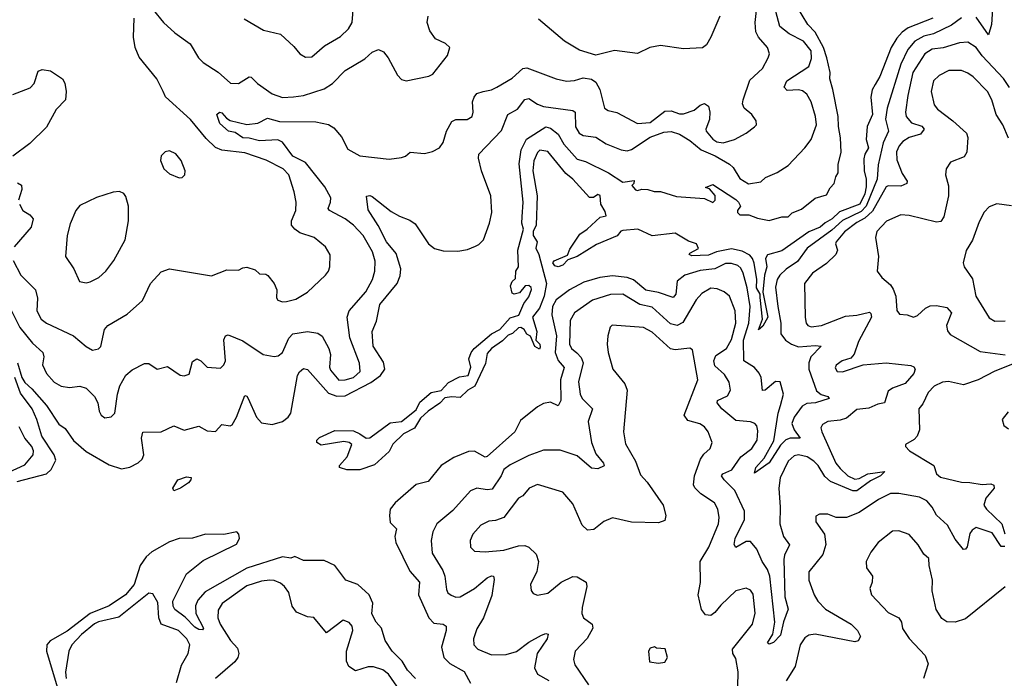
# Model space of a CAD drawing. Extents: x 1771496 to 1971148, y 471553 to 643630.
# Tile 209 of 256: x 1789757 to 1794470, y 598885 to 602038. Entities that reach past the tile are written whole.
import ezdxf

# ---------------------------------------------------------------- set-up
doc = ezdxf.new("R2010")
doc.units = 0

msp = doc.modelspace()

# ---------------------------------------------------------------- linework, layer by layer
at = {"layer": '0CON10XD'}
for points in [[(1792840.5, 601499.5), (1792875, 601502.4), (1792915, 601490.7), (1792965, 601460.2), (1793019.8, 601415), (1793087, 601387), (1793155, 601347.4), (1793171.6, 601331.6), (1793205, 601278.2), (1793245, 601252.7), (1793305, 601262.5), (1793327.6, 601282.4), (1793382.8, 601307.2), (1793435, 601340), (1793515.5, 601425), (1793545.2, 601464.8), (1793570.8, 601535), (1793566.4, 601575), (1793546.4, 601645), (1793525, 601681.9), (1793505, 601697.5), (1793485, 601703.3), (1793430.2, 601700.2), (1793416.7, 601715), (1793430, 601745), (1793535.2, 601814.8), (1793547.2, 601852.8), (1793545, 601890), (1793509.7, 601935), (1793440.2, 601970.2), (1793395, 602006.2), (1793359.7, 602145)], [(1790224.6, 600245), (1790236.2, 600285), (1790265, 600337.1), (1790295, 600362.9), (1790355, 600392.9), (1790375, 600391.9), (1790415, 600366), (1790465, 600378), (1790525, 600337.1), (1790545, 600333.1), (1790568.8, 600341.2), (1790585, 600402), (1790604.4, 600415.6), (1790625, 600404.5), (1790655.3, 600375.3), (1790719.1, 600370.9), (1790734.6, 600385.4), (1790741.8, 600405), (1790734.6, 600505.4), (1790742.5, 600525), (1790755, 600530), (1790825, 600500.8), (1790923.3, 600435), (1790975, 600426.5), (1790995, 600430), (1791015.2, 600444.8), (1791045, 600513.1), (1791065.3, 600534.7), (1791135, 600546.5), (1791185, 600537.9), (1791205, 600522.9), (1791236.8, 600465), (1791244.7, 600435), (1791240.6, 600375), (1791245, 600360), (1791285, 600313.4), (1791315, 600314.7), (1791355, 600324.8), (1791386.8, 600355), (1791383.6, 600393.6), (1791336.8, 600515), (1791324.6, 600615), (1791334.6, 600645), (1791414.7, 600735), (1791446, 600795), (1791457.7, 600835), (1791458.2, 600881.8), (1791446.4, 600926.4), (1791401.1, 601005), (1791355, 601055.4), (1791315, 601084.6), (1791239.4, 601125), (1791233.6, 601135), (1791245.4, 601165), (1791245.8, 601185), (1791218, 601238), (1791125.3, 601355.3), (1791065, 601385.5), (1791015, 601451.9), (1790992.8, 601462.8), (1790905, 601458.8), (1790855, 601471.6), (1790825, 601472.8), (1790788.5, 601498.5), (1790757.1, 601505), (1790715, 601540.8), (1790700.8, 601585), (1790714.3, 601595.7), (1790725, 601593.3), (1790746.8, 601566.8), (1790765, 601555.7), (1790845, 601536.2), (1790896.6, 601543.4), (1790943.8, 601566.2), (1791001.4, 601551.4), (1791175, 601548.7), (1791235, 601536.9), (1791260.7, 601520.7), (1791297.4, 601477.4), (1791327.8, 601417.8), (1791385, 601386.7), (1791525, 601370), (1791585, 601378.1), (1791604.5, 601385.5), (1791625.9, 601404.1), (1791695, 601397.1), (1791733, 601407), (1791766.2, 601425), (1791785, 601450), (1791800, 601505), (1791825, 601550.6), (1791845, 601560), (1791899.5, 601560.5), (1791922.5, 601575), (1791928.1, 601595), (1791925.4, 601645), (1791932.5, 601667.5), (1791945, 601685.7), (1791975, 601694.5), (1792015, 601702.5), (1792040.6, 601715), (1792115, 601759.2), (1792165, 601804.5), (1792185, 601807.2), (1792325, 601755.4), (1792374.5, 601744.5), (1792413.4, 601746.6), (1792455, 601759.5), (1792495, 601754.4), (1792515, 601738.6), (1792533.6, 601705), (1792556.2, 601615), (1792573.5, 601603.5), (1792615, 601593.5), (1792715, 601541.9), (1792775, 601546.8), (1792845, 601600.3), (1792875, 601602.4), (1792915, 601587.8), (1792935, 601588.4), (1792985, 601605.9), (1793015, 601629.5), (1793035, 601636.7), (1793053.9, 601623.9), (1793060.5, 601595), (1793059, 601561), (1793042.2, 601515), (1793043.9, 601505), (1793075, 601466), (1793094.1, 601454.1), (1793125, 601448.1), (1793178.8, 601465), (1793234.5, 601495.5), (1793275, 601526.2), (1793283.8, 601535), (1793282, 601555), (1793262, 601585), (1793224.4, 601615), (1793217.8, 601635), (1793220.5, 601655), (1793251.5, 601748.5), (1793312.2, 601805), (1793340.6, 601855), (1793345.6, 601875), (1793336.9, 601905), (1793294.4, 601955), (1793280.9, 601980.9), (1793277.3, 602025), (1793289.2, 602125)], [(1791125, 601858.8), (1791155, 601860), (1791216.6, 601913.4), (1791292.2, 601957.8), (1791331.4, 601995), (1791348.6, 602025), (1791354.4, 602105)], [(1792559.3, 601120.7), (1792539.5, 601155), (1792535, 601197.5), (1792525, 601201.2), (1792503.6, 601186.4), (1792485, 601186.9), (1792405.5, 601275.5), (1792372.1, 601302.1), (1792285, 601408), (1792246.4, 601413.6), (1792235, 601403.3), (1792218, 601362), (1792212.9, 601315), (1792234.3, 601195), (1792229.2, 601055), (1792215.4, 601025), (1792214.7, 601005.3), (1792234.1, 600975), (1792228.5, 600945), (1792242.9, 600915), (1792278.5, 600775), (1792267.6, 600715), (1792245, 600657.1), (1792211.2, 600615), (1792232, 600545), (1792227.5, 600505), (1792246.9, 600485), (1792248.8, 600471.2), (1792245, 600460.8), (1792223.8, 600473.8), (1792203, 600523), (1792185, 600532.5), (1792171.2, 600555), (1792155.6, 600565.6), (1792145, 600562.9), (1792115.9, 600535.9), (1792095, 600527.5), (1792069, 600501), (1792015.5, 600465), (1791995, 600440.6), (1791987, 600393), (1791935.2, 600284.8), (1791902.9, 600265), (1791865, 600229.4), (1791825, 600233.5), (1791792.6, 600227.4), (1791768.1, 600201.9), (1791711.9, 600165), (1791675, 600131.4), (1791647.4, 600082.6), (1791595, 600056.5), (1791543.4, 600006.6), (1791525, 599971.2), (1791455, 599908.1), (1791385, 599884.1), (1791323.2, 599883.2), (1791292.9, 599892.9), (1791287.5, 599895), (1791288, 599905), (1791324.5, 599945), (1791347.1, 600005), (1791334, 600015), (1791309.1, 600019.1), (1791200.7, 600000.8), (1791180, 600015), (1791179.6, 600025), (1791191.7, 600038.3), (1791265, 600072), (1791355, 600070), (1791385, 600055.3), (1791415, 600035.5), (1791432.6, 600037.4), (1791530.9, 600109.1), (1791585, 600115.6), (1791655, 600170), (1791672.4, 600207.6), (1791727, 600253), (1791775, 600263.6), (1791809.1, 600300.9), (1791861.9, 600328.1), (1791904.5, 600335.5), (1791916.4, 600375), (1791907.5, 600415), (1791917.9, 600445), (1791933.1, 600465), (1792015, 600534.4), (1792055.2, 600554.8), (1792105, 600610.9), (1792146.8, 600623.2), (1792170, 600680), (1792195, 600712), (1792206.3, 600746.3), (1792205, 600756.7), (1792195, 600766), (1792176.2, 600763.8), (1792149.1, 600730.9), (1792123.9, 600723.9), (1792115, 600730), (1792106.2, 600765), (1792114.4, 600785), (1792130, 600800), (1792131.8, 600835), (1792144.2, 600855), (1792141.4, 600935), (1792168.9, 601035), (1792161.1, 601065), (1792162.9, 601095), (1792166.4, 601165), (1792147.8, 601347.8), (1792157.9, 601415), (1792183.3, 601466.7), (1792275, 601525.2), (1792298.8, 601518.8), (1792335, 601490.8), (1792362.4, 601442.4), (1792425, 601370), (1792465, 601358.8), (1792575.9, 601305.9), (1792645, 601261.2), (1792698.3, 601268.3), (1792697.5, 601255), (1792687.5, 601245), (1792705, 601223.8), (1792715, 601220), (1792735, 601227.5), (1792763.8, 601226.2), (1792795, 601216.7), (1792825, 601216.7), (1792901.7, 601191.7), (1793035, 601182.5), (1793075, 601163.3), (1793086, 601174), (1793086, 601196), (1793058.3, 601228.3), (1793040, 601235), (1793075, 601250), (1793185, 601177.1), (1793198.6, 601165), (1793206.8, 601145), (1793193.3, 601125), (1793193.3, 601115), (1793205, 601103.8), (1793247.5, 601105), (1793288.3, 601088.3), (1793345, 601077.8), (1793405, 601094.4), (1793435, 601094.4), (1793455, 601114.4), (1793498.8, 601131.2), (1793565, 601184), (1793619.7, 601200.3), (1793636.4, 601233.6), (1793656.4, 601253.6), (1793663.3, 601286.7), (1793674.5, 601305.5), (1793674.6, 601345), (1793688.8, 601405), (1793686.7, 601473.3), (1793676.6, 601526.6), (1793675.2, 601575), (1793650.2, 601705), (1793634.5, 601755), (1793635.9, 601785), (1793621.1, 601855), (1793604.6, 601905), (1793565, 601978.1), (1793530, 602015), (1793476, 602105)], [(1794414.7, 602114.7), (1794408.8, 602015), (1794395, 601966.2), (1794335, 602051.2)], [(1789725.5, 600885), (1789762.2, 600815), (1789833.1, 600745), (1789842.3, 600705), (1789840, 600645), (1789859.6, 600605), (1789885, 600585.4), (1790015.4, 600525.4), (1790075, 600473.8), (1790106.1, 600456.1), (1790135, 600462), (1790145.5, 600474.5), (1790162.5, 600555), (1790179.2, 600575), (1790271.7, 600628.3), (1790345, 600694.2), (1790383.3, 600775), (1790435, 600832), (1790475, 600846), (1790675, 600812.9), (1790748.8, 600841.2), (1790805, 600840), (1790825, 600851.2), (1790845, 600853.8), (1790885, 600841.2), (1790905, 600822), (1790935, 600820), (1790945, 600813.8), (1790976, 600775), (1790988, 600745), (1790986.4, 600706.4), (1790993.3, 600695), (1791015, 600688), (1791035, 600689.4), (1791079.4, 600700.6), (1791135.4, 600734.6), (1791220.8, 600815), (1791235.5, 600834.5), (1791241.4, 600855), (1791243.2, 600913.2), (1791221.7, 600951.7), (1791167.5, 600995), (1791098.5, 601018.5), (1791074.3, 601035), (1791058.9, 601055), (1791058.9, 601075), (1791078.5, 601125), (1791080.5, 601165), (1791071.5, 601215), (1791046.2, 601295), (1791018.1, 601325), (1790936.4, 601366.4), (1790835, 601401.6), (1790725, 601414.1), (1790695, 601426.7), (1790650.4, 601470.4), (1790575, 601561.3), (1790455, 601668.6), (1790443.3, 601695), (1790414, 601755), (1790328.9, 601858.9), (1790310, 601905), (1790302.7, 601955), (1790304.7, 602045.3)], [(1790395.6, 602085), (1790445.6, 602025.6), (1790499.2, 601975), (1790572.6, 601922.6), (1790613.3, 601855), (1790635, 601833.3), (1790706.6, 601786.6), (1790766.7, 601735), (1790805, 601733.5), (1790855, 601764.5), (1790865, 601763.6), (1790895, 601732.3), (1790965, 601682.8), (1791015, 601666.4), (1791068.6, 601668.6), (1791115.2, 601674.8), (1791215, 601707.1), (1791255, 601733.5), (1791315, 601794.5), (1791408.9, 601851.1), (1791445, 601882.5), (1791475, 601895.7), (1791498.8, 601885), (1791521.2, 601855), (1791565, 601772.5), (1791585, 601752.5), (1791606.4, 601746.4), (1791715, 601767.8), (1791735, 601777.5), (1791805, 601867.5), (1791815.6, 601905), (1791795, 601924.4), (1791746.9, 601946.9), (1791720, 601985), (1791707.8, 602025), (1791711.9, 602055)], [(1790832.2, 602042.2), (1790925, 601988.1), (1791005, 601968.6), (1791069.7, 601909.7), (1791097.5, 601875), (1791125, 601858.8)], [(1794265, 602047.4), (1794217.9, 602012.1), (1794130.9, 601970.9), (1794085, 601959.1), (1794041.3, 601935), (1794009.2, 601895), (1793974.9, 601825.1), (1793909, 601615), (1793902.3, 601562.3), (1793915.8, 601505), (1793890.6, 601449.4), (1793866.1, 601343.9), (1793862.3, 601275), (1793809.6, 601145), (1793785, 601120.8), (1793695, 601076.4), (1793645, 601031.4), (1793526.2, 600945), (1793479.9, 600880.1), (1793425.9, 600844.1), (1793395.2, 600815), (1793383.4, 600795), (1793375, 600757.5), (1793385.6, 600665.6), (1793401, 600585), (1793401.1, 600535), (1793422.2, 600505), (1793451.1, 600485), (1793485, 600472.2), (1793565, 600479.3), (1793593.3, 600475), (1793543.8, 600425), (1793534.8, 600395), (1793534.1, 600365), (1793570.9, 600260.9), (1793593.6, 600243.6), (1793625.8, 600235), (1793632.5, 600225), (1793566, 600205), (1793525, 600201.7), (1793502.5, 600187.5), (1793464.7, 600135), (1793452.6, 600105), (1793464.2, 600074.2), (1793492.5, 600035), (1793445.8, 600035.8), (1793425, 600027.7), (1793398.5, 600001.5), (1793345, 599916.9), (1793275, 599867.5), (1793281.5, 599895), (1793320.7, 599939.2), (1793367.2, 600022.8), (1793388.2, 600155), (1793399.3, 600190.7), (1793412.5, 600245), (1793397.5, 600305), (1793375, 600305.6), (1793325, 600265.5), (1793312.6, 600262.6), (1793306.1, 600325), (1793296.9, 600346.9), (1793275, 600373.2), (1793223.6, 600405), (1793221.2, 600505), (1793247.6, 600585), (1793254.3, 600665), (1793239.9, 600755), (1793220.4, 600825), (1793209, 600849), (1793195, 600861.9), (1793165, 600871.9), (1793135, 600871.9), (1793084.1, 600845.9), (1793015, 600838), (1792940.6, 600815), (1792905, 600786.7), (1792897.5, 600725), (1792885, 600708.5), (1792815, 600732), (1792755, 600743.1), (1792695, 600792.5), (1792665, 600804.4), (1792595, 600812.6), (1792534.7, 600804.7), (1792457.5, 600782.5), (1792389.2, 600745), (1792325, 600697.4), (1792308, 600665), (1792304.3, 600625), (1792326.5, 600525), (1792319.7, 600445), (1792335, 600406.9), (1792363.2, 600373.2), (1792345.2, 600315), (1792347, 600215), (1792335, 600190), (1792297.5, 600207.5), (1792265, 600200.5), (1792235, 600185.8), (1792155, 600119.6), (1792127.5, 600065), (1791995, 599947.3), (1791985, 599943.5), (1791935, 599973.6), (1791905, 599971.8), (1791835, 599943.3), (1791775.3, 599904.7), (1791711.7, 599828.3), (1791655, 599812.5), (1791555, 599725.7), (1791530.6, 599695), (1791526.7, 599665), (1791531.1, 599631.1), (1791561.1, 599601.1), (1791552.7, 599565), (1791558.4, 599535), (1791625, 599397.8), (1791670.7, 599345), (1791666.1, 599285), (1791715, 599174.3), (1791738.9, 599148.9), (1791785, 599144.4), (1791798.6, 599135), (1791798.2, 599115), (1791775.9, 599035), (1791787.7, 598985), (1791816.5, 598956.5), (1791885, 598918.2), (1791915, 598861.5)], [(1793108.9, 602055), (1793065.5, 601955), (1793045, 601917.5), (1793026.2, 601903.8), (1792935, 601898.9), (1792824.3, 601914.3), (1792773.3, 601905), (1792715, 601877.3), (1792605, 601891.5), (1792515, 601867.8), (1792437, 601893), (1792365, 601935.6), (1792240.9, 602040.9)], [(1794128.8, 602045), (1794009.9, 602000.1), (1793980.9, 601979.1), (1793955, 601950), (1793928.7, 601905), (1793875, 601766.2), (1793851.4, 601728.6), (1793837.5, 601702.5), (1793831.7, 601668.3), (1793838.8, 601585), (1793813, 601527), (1793808.8, 601465), (1793820.6, 601425), (1793802.7, 601395), (1793798, 601372), (1793798.9, 601315), (1793809.7, 601275), (1793808.3, 601238.3), (1793802.2, 601205), (1793779.2, 601155), (1793681.1, 601118.9), (1793646.5, 601085), (1793613.3, 601066.7), (1793589.3, 601045), (1793535, 601022.9), (1793405, 600931.9), (1793336.9, 600913.1), (1793327.9, 600895), (1793333, 600855), (1793322.1, 600815), (1793314.4, 600734.4), (1793337.8, 600615), (1793315, 600572), (1793293.2, 600553.2), (1793312.4, 600605), (1793301.2, 600708.8), (1793301.1, 600725), (1793284.4, 600755), (1793285.9, 600795), (1793272.1, 600872.1), (1793265, 600895.5), (1793251.8, 600911.8), (1793215, 600930.7), (1793165, 600940.7), (1793092.9, 600927.1), (1793055, 600911.5), (1792975, 600907.5), (1792962.5, 600915), (1792965, 600920), (1793007, 600943), (1792997.5, 600965), (1792958.8, 600978.8), (1792895, 601016), (1792785, 601003.3), (1792715.9, 601035.9), (1792645, 601030), (1792635, 601026.2), (1792616.7, 601003.3), (1792517.9, 600962.1), (1792425, 600904.3), (1792381.7, 600888.3), (1792356.4, 600863.6), (1792335, 600855.6), (1792319.5, 600859.5), (1792309.2, 600875), (1792315, 600883.8), (1792379.3, 600910.7), (1792390.3, 600939.7), (1792438.3, 601011.7), (1792473.3, 601035), (1792535, 601092.5), (1792565, 601100), (1792559.3, 601120.7)], [(1794494.3, 601714.3), (1794466.6, 601756.6), (1794364.1, 601865), (1794335.9, 601905), (1794295, 601930), (1794255, 601928), (1794176.8, 601903.2), (1794125, 601897.4), (1794089.2, 601875), (1794031.6, 601785), (1794008, 601675), (1793996.8, 601595), (1794001.2, 601575), (1794026.4, 601545), (1794075, 601528.7), (1794086.5, 601515), (1794069.3, 601490.7), (1794015.3, 601474.7), (1793985, 601454.6), (1793966.8, 601435), (1793954.4, 601405.6), (1793955, 601368), (1793981.4, 601301.4), (1794004.6, 601265), (1794003.3, 601255), (1793975, 601241), (1793915, 601243), (1793905, 601237.7), (1793838.8, 601121.2), (1793802.5, 601087.5), (1793765, 601067.5), (1793705, 601022.9), (1793665.8, 600975), (1793662.8, 600965), (1793671.2, 600935), (1793663.5, 600915), (1793618.6, 600871.4), (1793552.5, 600825), (1793514.4, 600775), (1793516.8, 600613.2), (1793521.9, 600585), (1793530, 600575), (1793545, 600568.8), (1793595, 600574.7), (1793709.5, 600619.5)], [(1789725, 601680), (1789807.9, 601712.1), (1789826.8, 601733.2), (1789845, 601792.5), (1789865, 601800), (1789905, 601793.3), (1789962.5, 601755), (1789973.3, 601735), (1789980, 601695), (1789976.2, 601655), (1789932, 601608), (1789885.5, 601524.5), (1789805.8, 601445), (1789725, 601385.6)], [(1794490.5, 601470.5), (1794462.9, 601535), (1794431.9, 601585), (1794410.4, 601655), (1794390, 601695), (1794321.2, 601765), (1794295, 601783.1), (1794265, 601795.4), (1794205, 601794.7), (1794158.1, 601771.9), (1794130.6, 601745), (1794120, 601695), (1794135, 601630.8), (1794150.4, 601610.4), (1794224.2, 601555), (1794289.2, 601495), (1794295.6, 601475), (1794291.1, 601405), (1794277.6, 601382.4), (1794213, 601357), (1794191.4, 601325), (1794189.4, 601295), (1794202.7, 601242.7), (1794203.1, 601195), (1794180.4, 601095), (1794167.1, 601072.9), (1794145, 601068.8), (1794015, 601100.6), (1793975, 601104.4), (1793906.4, 601073.6), (1793859.4, 601025), (1793854.3, 600995), (1793868.6, 600905), (1793862, 600835), (1793883.8, 600803.8), (1793925, 600768.5), (1793938.9, 600748.9), (1793950.3, 600715), (1793956.4, 600646.4), (1793968.6, 600628.6), (1794005, 600625.6), (1794035, 600614.4), (1794055, 600622.2), (1794093.1, 600656.9), (1794115, 600668.2), (1794145, 600670.4), (1794195, 600660.8), (1794217.9, 600635), (1794194, 600575), (1794198.4, 600548.4), (1794211.2, 600531.2), (1794355, 600449.6), (1794475, 600434.6)], [(1789747.5, 600395), (1789767.1, 600325), (1789781.3, 600301.3), (1789815, 600271.5), (1789885, 600191.8), (1789945, 600102.5), (1789975, 600081.8), (1790015, 600024.6), (1790075, 599971.8), (1790185, 599907.3), (1790245, 599888.1), (1790285, 599895.7), (1790323.6, 599916.4), (1790344.2, 599935), (1790351.1, 599955), (1790340, 600035), (1790346.7, 600063.3), (1790434.4, 600065.6), (1790495, 600094.3), (1790545, 600073.3), (1790615, 600093.1), (1790655, 600069.4), (1790695, 600067.5), (1790725, 600100), (1790765, 600094.3), (1790775, 600099.2), (1790795.5, 600135), (1790835, 600239.2), (1790845, 600235.7), (1790850.8, 600225), (1790890.4, 600135), (1790915, 600108.4), (1790965, 600100.2), (1791015, 600115.2), (1791042.1, 600135), (1791055.1, 600154.9), (1791087.7, 600335), (1791096.7, 600353.3), (1791115, 600368.9), (1791135, 600363.3), (1791235, 600251.3), (1791275, 600235.5), (1791315, 600238), (1791438.4, 600301.6), (1791484.2, 600335), (1791504.7, 600365.3), (1791498.2, 600398.2), (1791449.5, 600475), (1791443.8, 600546.2), (1791464.6, 600595), (1791480.7, 600675), (1791564.5, 600775.5), (1791578.2, 600811.8), (1791581.6, 600845), (1791558.5, 600918.5), (1791513.3, 600975), (1791473.2, 601053.2), (1791425, 601128.8), (1791417, 601193), (1791433.6, 601196.4), (1791445, 601191.2), (1791535, 601120), (1791575, 601097.1), (1791625, 601078.5), (1791650.4, 601060.4), (1791713.6, 600965), (1791743.1, 600943.1), (1791785, 600931.6), (1791855, 600930.8), (1791901.2, 600938.8), (1791938.8, 600955), (1791955, 600962.2), (1791977.1, 600985), (1792006.5, 601065), (1792017.3, 601115), (1792012.2, 601195), (1791967.2, 601315), (1791953.8, 601375), (1791955.5, 601395), (1792062.7, 601507.3), (1792094.4, 601585), (1792140.2, 601609.8), (1792175, 601656.7), (1792195, 601660.5), (1792235, 601633.3), (1792265, 601622.3), (1792405, 601604.4), (1792415.4, 601595), (1792418.1, 601525), (1792434.8, 601494.8), (1792455, 601484.2), (1792515.6, 601475.6), (1792565, 601444.3), (1792635.7, 601415), (1792665, 601411.2), (1792685, 601416.2), (1792775, 601476.4), (1792840.5, 601499.5)], [(1790520.7, 601280.7), (1790535, 601282.5), (1790547.5, 601295), (1790550, 601315), (1790530, 601365), (1790505, 601396.2), (1790475, 601410), (1790453.9, 601406.1), (1790433.9, 601386.1), (1790431.2, 601365), (1790446.7, 601325), (1790475, 601300), (1790520.7, 601280.7)], [(1789747.5, 601257.5), (1789766.6, 601246.6), (1789767.5, 601225), (1789752.2, 601175)], [(1790075, 600778), (1790095, 600782.9), (1790136, 600805), (1790170, 600835), (1790207.5, 600885), (1790262, 600985), (1790278.1, 601075), (1790277.5, 601145), (1790265, 601192), (1790255, 601205.8), (1790235.7, 601215.7), (1790205, 601212.2), (1790125, 601186.9), (1790045, 601148.1), (1790025.6, 601125), (1789998.3, 601061.7), (1789984.4, 601005), (1789975.8, 600905), (1790016.2, 600845), (1790043.3, 600785), (1790075, 600778)], [(1789755.5, 601155.5), (1789772, 601125), (1789805, 601104.3), (1789821.9, 601085), (1789811.5, 601045), (1789731.2, 600951.2)], [(1794505, 601147.1), (1794435, 601156.4), (1794397.9, 601142.1), (1794373.8, 601116.2), (1794349.8, 601070.2), (1794317.3, 600982.7), (1794287.2, 600932.8), (1794272.5, 600875), (1794278, 600855), (1794317.4, 600797.4), (1794334.5, 600715), (1794398.3, 600611.7), (1794425, 600595.6), (1794475, 600597.5)], [(1793709.5, 600619.5), (1793765, 600623.3), (1793825, 600637.5), (1793832, 600632), (1793834.6, 600615), (1793771.5, 600498.5), (1793752, 600438), (1793735, 600418.6), (1793693.8, 600405), (1793666, 600385), (1793661.2, 600371.2), (1793670, 600355), (1793695, 600353.1), (1793794.6, 600385.4), (1793905, 600395.4), (1794022.9, 600382.9), (1794036.4, 600376.4), (1794043.1, 600365), (1794037.8, 600345), (1793995, 600297.2), (1793935, 600273.8), (1793915, 600260), (1793896.2, 600203.8), (1793865, 600197.7), (1793821.2, 600178.8), (1793765, 600172.1), (1793715, 600131.1), (1793685, 600121.1), (1793625, 600114.6), (1793599.2, 600100.8), (1793592.7, 600085), (1793596, 600065), (1793663.9, 599915), (1793685, 599890.3), (1793721.2, 599855), (1793755, 599839.4), (1793775, 599842.5), (1793816.2, 599865), (1793898.8, 599875), (1793878.1, 599855), (1793829.5, 599830.5), (1793765, 599782.4), (1793745, 599783.3), (1793638.1, 599828.1), (1793611.6, 599851.6), (1793578.9, 599905), (1793558.4, 599925), (1793526.9, 599945), (1793485, 599955.3), (1793465, 599950.8), (1793436.2, 599925), (1793397.1, 599845), (1793391.3, 599795), (1793398, 599705), (1793395.3, 599625), (1793413.8, 599563.8), (1793442.7, 599525), (1793418, 599475), (1793414.2, 599455), (1793420.4, 599275), (1793436.2, 599216.2), (1793413.8, 599156.2), (1793398.6, 599091.4), (1793365, 599056.9), (1793345, 599048.6), (1793336, 599055), (1793363, 599097), (1793372.5, 599155), (1793347.4, 599375), (1793336.7, 599406.7), (1793311.3, 599445), (1793285, 599504.4), (1793255, 599540.6), (1793235, 599540.4), (1793185, 599511.2), (1793176.6, 599526.6), (1793181.6, 599555), (1793226.1, 599645), (1793227, 599685), (1793181.1, 599785), (1793129.6, 599835), (1793116.7, 599855), (1793122.9, 599865), (1793166, 599884), (1793209.2, 599945), (1793262.4, 599985), (1793286.8, 600025), (1793290.9, 600070.9), (1793285, 600094), (1793275.3, 600105.3), (1793255, 600112.5), (1793185, 600119.3), (1793117.6, 600175), (1793095.5, 600205), (1793097.1, 600215), (1793145, 600237.8), (1793159.1, 600265), (1793153.4, 600303.4), (1793130.1, 600340.1), (1793085, 600381.1), (1793079.8, 600405), (1793088.9, 600431.1), (1793140, 600465), (1793165, 600507.3), (1793185.2, 600585), (1793181.4, 600645), (1793155.5, 600715), (1793129.2, 600735), (1793095, 600749.6), (1793065, 600753.8), (1793021.9, 600728.1), (1792995, 600697.8), (1792931.5, 600588.5), (1792905, 600575.2), (1792872.7, 600582.7), (1792785, 600662.6), (1792725.2, 600675.2), (1792645, 600725.2), (1792585, 600722.6), (1792499.4, 600695), (1792412.5, 600635), (1792391.6, 600598.4), (1792388.2, 600485), (1792398.9, 600465), (1792424.1, 600444.1), (1792445, 600421.5), (1792454.8, 600395), (1792431.8, 600305), (1792440, 600245), (1792449.6, 600225), (1792498.6, 600175), (1792478.2, 600115), (1792493.9, 600015), (1792515, 599960.6), (1792552, 599915), (1792555, 599903.3), (1792525, 599888.6), (1792495, 599891.1), (1792425, 599950.3), (1792345, 599977.5), (1792265, 599977.8), (1792195, 599951.5), (1792105, 599907.3), (1792074.8, 599885.2), (1792062.3, 599855), (1792018.9, 599791.1), (1791995, 599787.7), (1791944.6, 599795.4), (1791915, 599782.2), (1791830.4, 599689.6), (1791753.6, 599625), (1791735, 599586), (1791726.2, 599545), (1791730.8, 599485), (1791782.2, 599402.2), (1791791.8, 599375), (1791800.4, 599310.4), (1791807.1, 599295), (1791823.1, 599283.1), (1791845, 599274.5), (1791865.8, 599275), (1791934.6, 599315), (1791995, 599366.2), (1792015, 599376.2), (1792025, 599373.8), (1792027.8, 599357.8), (1792017.3, 599282.7), (1791977.3, 599175), (1791945, 599122), (1791928.9, 599075), (1791931.4, 599045), (1791950.8, 599025), (1792015, 598997.7), (1792085, 598998.9), (1792135, 599014), (1792195, 599059.2), (1792255, 599092.7), (1792275, 599100), (1792286.4, 599096.4), (1792282.2, 599075), (1792234.7, 599005), (1792221.6, 598935), (1792235, 598905.6), (1792290.8, 598875)], [(1789718.1, 600645), (1789757.8, 600565), (1789819.2, 600489.2), (1789868.2, 600445), (1789872.7, 600425), (1789866.8, 600386.8), (1789885.6, 600345), (1789922.9, 600302.9), (1789955, 600283.6), (1789995, 600277.3), (1790045, 600284.5), (1790075, 600274.4), (1790115.3, 600235.3), (1790131.1, 600205), (1790137.5, 600165), (1790148, 600145), (1790165, 600132.5), (1790195, 600137.1), (1790212.2, 600155), (1790224.6, 600245)], [(1793194.7, 598845), (1793196.2, 598916.2), (1793185, 598980), (1793171.1, 599005), (1793169.4, 599025), (1793265, 599144), (1793277.2, 599197.2), (1793268.1, 599288.1), (1793255, 599308.1), (1793235, 599317.3), (1793185, 599304.5), (1793112.9, 599235), (1793085, 599200), (1793065, 599186.2), (1793039.3, 599189.3), (1793020, 599215), (1793004.5, 599285), (1793016.1, 599343.9), (1793013.8, 599445), (1793056.6, 599513.4), (1793102.1, 599625), (1793105.5, 599655), (1793099.2, 599695), (1793083.3, 599725), (1793018.1, 599768.1), (1792988.1, 599798.1), (1792982.4, 599812.4), (1792986.8, 599855), (1793016, 599934), (1793031.9, 599958.1), (1793062.9, 599985), (1793071.4, 600015), (1793052.2, 600065), (1793035, 600088.6), (1793013, 600103), (1792955, 600119.1), (1792937.1, 600145), (1793002.8, 600315), (1792977.6, 600457.6), (1792965, 600465.7), (1792895, 600458.2), (1792872, 600462), (1792785, 600542.3), (1792743.8, 600565), (1792593.9, 600576.1), (1792584.1, 600565.9), (1792572, 600525), (1792568.9, 600485), (1792573.8, 600445), (1792595.7, 600365), (1792653.1, 600295), (1792664.6, 600264.6), (1792647.8, 600065), (1792657.4, 600007.4), (1792705.3, 599925.3), (1792728.8, 599858.8), (1792760, 599825), (1792836.9, 599715), (1792850.8, 599665), (1792845, 599641.2), (1792815, 599630), (1792685, 599633.3), (1792595, 599654.3), (1792553.4, 599636.6), (1792505, 599598.6), (1792475, 599594.4), (1792449.4, 599619.4), (1792405, 599721.4), (1792356.5, 599776.5), (1792235, 599813.8), (1792195.7, 599795), (1792165, 599758.6), (1792145, 599747.5), (1792074.5, 599655.5), (1792035, 599640.4), (1792002.2, 599637.8), (1791965, 599619.4), (1791926.9, 599575), (1791912.9, 599545), (1791915, 599513.3), (1791935, 599494.3), (1791985, 599490.4), (1792075, 599498.7), (1792145, 599520), (1792175, 599520.8), (1792195, 599513.6), (1792229.2, 599479.2), (1792240.8, 599445), (1792232.7, 599397.3), (1792202.9, 599335), (1792205.8, 599305.8), (1792215, 599291.2), (1792235, 599284.3), (1792285, 599292.7), (1792348.6, 599345), (1792405, 599373.6), (1792425, 599371.5), (1792469.4, 599345), (1792471.9, 599325), (1792448.8, 599225), (1792447.5, 599195), (1792455.7, 599175), (1792497.1, 599145), (1792500.6, 599125), (1792473.8, 599076.2), (1792415.6, 599015), (1792407.5, 598975), (1792415, 598950.8), (1792479.3, 598855)], [(1794517.7, 600392.3), (1794425, 600355.3), (1794345, 600314.2), (1794275, 600289.7), (1794203.5, 600306.5), (1794175, 600303.3), (1794135, 600284.6), (1794105, 600253.5), (1794080, 600200), (1794060.6, 600175), (1794064.5, 600075), (1794053.1, 600045), (1794038.3, 600028.3), (1793997.5, 600005), (1793996.7, 599995), (1794016, 599975), (1794133.6, 599903.6), (1794145.5, 599865), (1794165, 599847.7), (1794265, 599823.8), (1794305, 599823.5), (1794365, 599812.5), (1794406.4, 599816.4), (1794420.8, 599810.8), (1794421.4, 599795), (1794381.5, 599748.5), (1794371.8, 599715), (1794384.5, 599695), (1794458.2, 599625), (1794472.9, 599577.1)], [(1789745, 599827.9), (1789886.2, 599865), (1789907.5, 599885), (1789930.8, 599929.2), (1789922.6, 599955), (1789862.7, 600045), (1789840, 600125), (1789817.4, 600175), (1789761, 600251), (1789734.2, 600325)], [(1794488.3, 600161.7), (1794460, 600125), (1794467.5, 600095), (1794490, 600080)], [(1789705, 599872.4), (1789782.3, 599907.7), (1789821.8, 599955), (1789822.8, 599975), (1789815, 599994.4), (1789781.5, 600035), (1789755, 600089.2)], [(1790495, 599782.9), (1790490, 599795), (1790514.3, 599835.7), (1790555, 599850.3), (1790577.3, 599847.3), (1790576.1, 599835), (1790565, 599821.6), (1790526.9, 599795), (1790495, 599782.9)], [(1794473, 599517), (1794455, 599516.2), (1794412.3, 599582.3), (1794335, 599607.8), (1794315.8, 599595), (1794305, 599578), (1794292.5, 599515), (1794285, 599504), (1794275, 599502), (1794235, 599551.1), (1794198.5, 599618.5), (1794145, 599666.4), (1794125.3, 599705), (1794099.7, 599735), (1794065, 599752), (1793965, 599770.9), (1793925, 599769.6), (1793867.8, 599742.2), (1793775, 599680), (1793715, 599655.5), (1793665.6, 599655.6), (1793625, 599672), (1793585, 599671.2), (1793568.3, 599661.7), (1793568.8, 599635), (1793610, 599575), (1793616.6, 599526.6), (1793601.7, 599478.3), (1793534.4, 599395), (1793534.4, 599355), (1793560, 599285), (1793577.3, 599255), (1793615, 599216.7), (1793737.1, 599145), (1793767.1, 599115), (1793781.4, 599085), (1793770, 599065), (1793755, 599060), (1793565, 599096.5), (1793535, 599091.4), (1793515, 599078.6), (1793492.7, 599045), (1793468.6, 598941.4), (1793425.9, 598874.1)], [(1794475, 599323.3), (1794285, 599170), (1794235, 599153.5), (1794195, 599155.7), (1794171.7, 599171.7), (1794144.5, 599214.5), (1794125.6, 599305), (1794126.9, 599355), (1794111.2, 599425), (1794108.8, 599458.8), (1794085, 599480), (1794058.6, 599525), (1794015, 599573.8), (1793965, 599591.4), (1793935, 599590), (1793866, 599535), (1793831.3, 599488.7), (1793809.2, 599445), (1793810, 599415), (1793840, 599375), (1793838, 599345), (1793826, 599315), (1793834.3, 599285), (1793915, 599200.8), (1793966, 599175), (1793977.5, 599155), (1793983.2, 599123.2), (1794015, 599076.2), (1794091.4, 598995), (1794105.7, 598955), (1794083.8, 598885)], [(1791651.1, 598885), (1791614.3, 598924.3), (1791587.7, 598967.7), (1791540.2, 599015), (1791506.5, 599066.5), (1791489.6, 599125), (1791463.5, 599153.5), (1791443.4, 599193.4), (1791447.4, 599245), (1791430, 599285), (1791375.2, 599335.2), (1791318.5, 599355), (1791265, 599425.5), (1791215, 599450), (1791115, 599450), (1791075, 599468), (1791055, 599461.4), (1791015, 599467.6), (1790845, 599412), (1790645, 599299.4), (1790610.3, 599259.7), (1790598.2, 599231.8), (1790600.9, 599195), (1790636.9, 599125), (1790631.9, 599118.1), (1790615, 599119.7), (1790595, 599131.1), (1790548.9, 599178.9), (1790500.3, 599215), (1790491.6, 599231.6), (1790489.7, 599255), (1790555, 599385.2), (1790635, 599450.2), (1790795, 599527.9), (1790809.4, 599555), (1790805.9, 599575.9), (1790796.2, 599586.2), (1790734.6, 599574.6), (1790646.2, 599575), (1790585, 599556.7), (1790520, 599555), (1790475, 599539), (1790389.1, 599490.9), (1790362.9, 599467.1), (1790334.1, 599425), (1790305.6, 599335), (1790263.9, 599285), (1790185, 599232.7), (1790094.2, 599195.8), (1789985, 599111.7), (1789902.8, 599065), (1789887.4, 599045), (1789884.8, 599015), (1789946.5, 598813.5)], [(1791576.6, 598826.6), (1791522.3, 598905), (1791495, 598926.8), (1791450.5, 598940.5), (1791425, 598940.8), (1791365, 598921.5), (1791332.8, 598942.8), (1791321.9, 598968.1), (1791321.8, 599015), (1791351.2, 599115), (1791349.1, 599135), (1791335, 599152.9), (1791305, 599164.2), (1791225, 599102.5), (1791165, 599176.9), (1791135, 599180), (1791081.4, 599201.4), (1791061.1, 599231.1), (1791045, 599296.9), (1791025.5, 599325), (1791005, 599341.2), (1790975, 599353.9), (1790955, 599354.7), (1790915, 599350.5), (1790845, 599328.1), (1790727, 599243), (1790708, 599212), (1790705.9, 599175), (1790716.8, 599145), (1790766, 599066), (1790799, 599029), (1790806.3, 599005), (1790801.1, 598985), (1790786.3, 598963.7), (1790695.2, 598884.8)], [(1790507.6, 598865), (1790531, 598949), (1790563.2, 599005), (1790571.6, 599045), (1790556.5, 599075), (1790517.1, 599115), (1790434.3, 599144.3), (1790423.1, 599175), (1790418, 599248), (1790395, 599289.2), (1790375, 599292.5), (1790231.4, 599178.6), (1790135, 599156.1), (1790115, 599145.9), (1790052.9, 599095), (1790006.2, 599045), (1789992.9, 599015), (1789975.8, 598914.2), (1789979.4, 598885)], [(1792815, 598957.5), (1792845, 598963.3), (1792858.8, 598985), (1792846.4, 599026.4), (1792805, 599030), (1792796.2, 599036.2), (1792775, 599030), (1792766.7, 599015), (1792772.5, 598965), (1792815, 598957.5)]]:
    msp.add_lwpolyline(points, dxfattribs=at)

doc.saveas('drawing.dxf')
